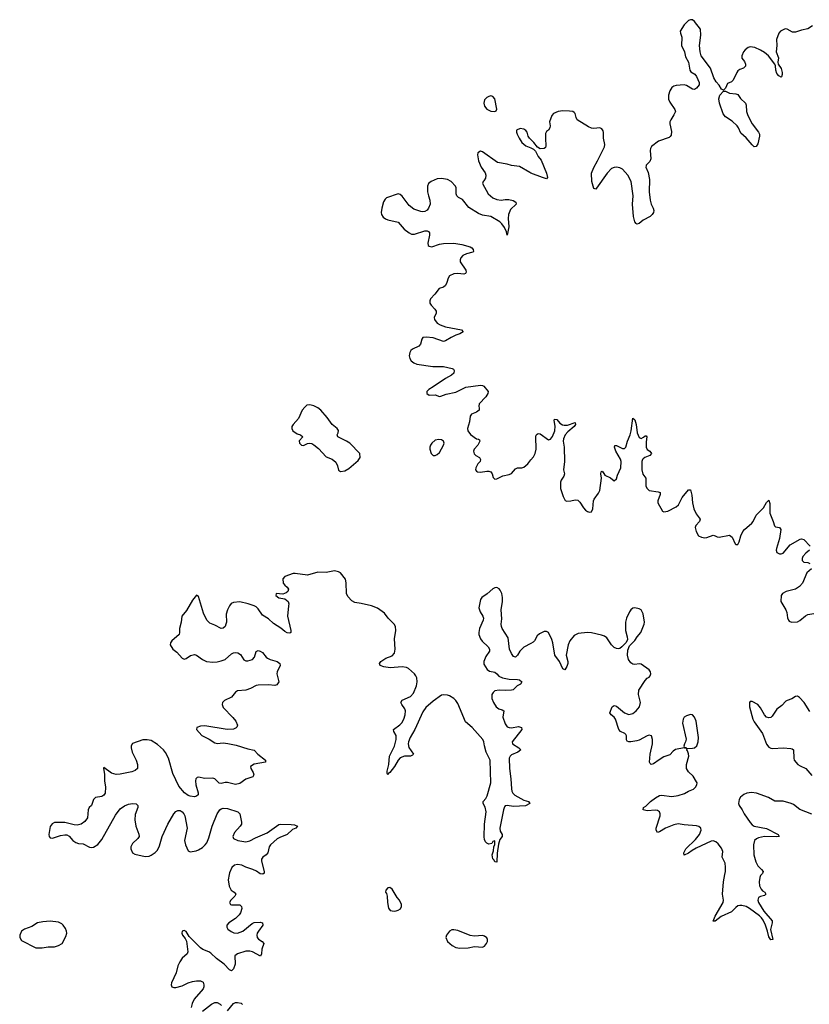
# Model space of a CAD drawing. Header units: inches. Extents: x 1384771 to 1534001, y 461348 to 645899.
# Tile 3 of 105: x 1385032 to 1392705, y 488740 to 498301. Entities that reach past the tile are written whole.
import ezdxf

# ---------------------------------------------------------------- set-up
doc = ezdxf.new("R2010")
doc.units = ezdxf.units.IN
doc.header["$MEASUREMENT"] = 0
for name, color, linetype in [('B3488', 7, 'Continuous'), ('B3489', 7, 'Continuous'), ('B3498', 7, 'Continuous'), ('B3499', 7, 'Continuous')]:
    doc.layers.add(name, color=color, linetype=linetype)

msp = doc.modelspace()

# ---------------------------------------------------------------- linework, layer by layer
at = {"layer": 'B3488', "color": 6, "elevation": 600}
for points in [[(1387067.1, 490000), (1387057.9, 489950), (1387068, 489888), (1387087.3, 489850), (1387116.1, 489830), (1387131.2, 489810), (1387123.8, 489790), (1387084.3, 489750), (1387071.3, 489730), (1387081.1, 489710), (1387090, 489706.3), (1387170, 489706), (1387186.7, 489690), (1387190.1, 489670), (1387177.8, 489630), (1387165.4, 489610), (1387128, 489572), (1387063, 489530), (1387046, 489510), (1387045, 489490), (1387055.7, 489470), (1387085.6, 489445.6), (1387113.5, 489433.5), (1387150, 489429.4), (1387201.6, 489450), (1387290, 489526.4), (1387310, 489533), (1387370, 489537.8), (1387390.9, 489530.9), (1387394, 489510), (1387351.7, 489450), (1387341.3, 489430), (1387337.6, 489410), (1387341, 489390), (1387353.2, 489373.3), (1387389.1, 489349.1), (1387405.2, 489330), (1387384.5, 489275.5), (1387380.5, 489230), (1387370.8, 489209.2), (1387295.5, 489250), (1387270, 489257.1), (1387230, 489257.6), (1387147.6, 489230), (1387122.3, 489210), (1387125.1, 489130), (1387110, 489085.7), (1387090, 489065.7), (1387070, 489074.3), (1387019.6, 489130), (1386945.6, 489185.6), (1386890, 489237.9), (1386870, 489249.9), (1386811.2, 489271.2), (1386787.6, 489287.6), (1386678, 489398), (1386650, 489446), (1386630, 489458), (1386610.7, 489449.3), (1386608, 489430), (1386615.5, 489410), (1386639.6, 489379.6), (1386652, 489352), (1386666.3, 489250), (1386658, 489230), (1386610.9, 489189.1), (1386588, 489152), (1386570, 489114), (1386553, 489047), (1386508.1, 488950), (1386503.1, 488930), (1386510, 488908.5), (1386530, 488902.8), (1386550, 488903.2), (1386610, 488919.5), (1386670.3, 488949.7), (1386710, 488962.7), (1386750, 488968.7), (1386788.4, 488968.4), (1386814.7, 488954.7), (1386822.8, 488930), (1386822.1, 488910), (1386813.9, 488890), (1386727.8, 488790), (1386706.8, 488746.8), (1386697.1, 488710)], [(1386810, 488674.1), (1386897.1, 488742.9), (1386930, 488757.8), (1386950, 488757.2), (1386980.7, 488740.7), (1386991.9, 488730)], [(1387050, 488675.5), (1387110, 488747.4), (1387130, 488756.9), (1387150, 488759.1), (1387183.5, 488750), (1387196.7, 488736.7)]]:
    msp.add_lwpolyline(points, dxfattribs=at)
at = {"layer": 'B3488', "color": 6}
for points, elevation in [([(1388630, 489873.2), (1388610, 489872.7), (1388591, 489850), (1388588.2, 489830), (1388596.7, 489816.7), (1388603.8, 489790), (1388605.3, 489730), (1388614.4, 489674.4), (1388630.5, 489650.5), (1388670, 489644.4), (1388690, 489646.7), (1388710, 489652.7), (1388732.2, 489667.8), (1388742.9, 489690), (1388741.6, 489710), (1388723.7, 489750), (1388698.7, 489778.7), (1388650, 489859)], 700), ([(1385330, 489547.7), (1385257.7, 489542.3), (1385205.7, 489530), (1385150, 489496.7), (1385079.6, 489470), (1385050, 489449.8), (1385032.2, 489410), (1385032.5, 489390), (1385050, 489358.6), (1385190, 489288.2), (1385250, 489289.5), (1385310, 489298), (1385370, 489298.5), (1385409.6, 489310), (1385446, 489330), (1385481.6, 489398.4), (1385489.3, 489430), (1385486.6, 489450), (1385475.9, 489475.9), (1385455.7, 489510), (1385442.6, 489522.5), (1385410, 489536.2)], 600), ([(1389250, 489463.4), (1389230, 489461.8), (1389209.5, 489450.5), (1389178.4, 489410), (1389174.4, 489390), (1389190.4, 489350), (1389234.4, 489310), (1389270, 489292.8), (1389310, 489283.9), (1389390, 489288.9), (1389450, 489302.4), (1389530, 489295.5), (1389550, 489305.5), (1389569.6, 489330), (1389576.9, 489350), (1389576.4, 489370), (1389570, 489386), (1389550, 489402.6), (1389530, 489409.7), (1389450, 489402.2), (1389410, 489407.9), (1389290, 489455.8)], 700)]:
    msp.add_lwpolyline(points, close=True, dxfattribs=dict(at, elevation=elevation))
at = {"layer": 'B3489', "color": 6, "elevation": 600}
for points in [[(1389610, 497560.3), (1389590, 497556.8), (1389570, 497546.6), (1389550, 497524.2), (1389543.3, 497490), (1389550, 497461.1), (1389570, 497434), (1389590, 497421.6), (1389610, 497413.4), (1389650, 497409.4), (1389662.5, 497417.5), (1389668.5, 497431.5), (1389650, 497534), (1389630, 497556.1)], [(1387850, 494561.8), (1387823.5, 494556.5), (1387801.5, 494538.5), (1387778, 494510), (1387741.7, 494430), (1387688.6, 494371.4), (1387678, 494350), (1387675.8, 494330), (1387685.5, 494310), (1387730, 494281.1), (1387760.7, 494270), (1387783, 494250), (1387749.2, 494210.8), (1387751.7, 494190), (1387770, 494170.3), (1387790, 494165.5), (1387830, 494184.7), (1387850, 494188.4), (1387870, 494184.3), (1387890, 494173.8), (1387936.9, 494136.9), (1388010, 494056.5), (1388070, 494033.1), (1388105.6, 494005.6), (1388121.3, 493970), (1388130, 493925.5), (1388150, 493913.7), (1388190, 493922), (1388230, 493943.2), (1388320.7, 494019.3), (1388340.5, 494050), (1388338.9, 494090), (1388241.1, 494190), (1388208.3, 494210), (1388122.4, 494250), (1388116.8, 494270), (1388128.1, 494290), (1388130.5, 494310.5), (1388116.1, 494330), (1388067, 494370), (1388019.1, 494439.1), (1387956.9, 494510), (1387930, 494531.6), (1387890, 494552.8)], [(1389105, 494225), (1389070, 494217.2), (1389036.6, 494190), (1389022.7, 494170), (1389016.6, 494150), (1389017.9, 494130), (1389030, 494088.4), (1389048.8, 494068.8), (1389070, 494068.3), (1389090, 494078.5), (1389110, 494099.1), (1389151.9, 494170), (1389156, 494190), (1389150, 494207.3), (1389130, 494220.2)]]:
    msp.add_lwpolyline(points, close=True, dxfattribs=at)
for points in [[(1390000, 497136.4), (1389985.8, 497150), (1389974.5, 497170), (1389964.5, 497210), (1389950, 497225.3), (1389930, 497236.8), (1389896.4, 497243.6), (1389861, 497230), (1389859.3, 497210), (1389865.7, 497190), (1389884.4, 497150), (1389911.4, 497110), (1389950, 497076.8), (1390000, 497055.9)], [(1390000, 496812.5), (1389990, 496816.5), (1389890, 496876.3), (1389810, 496886.7), (1389770, 496898.4), (1389675.7, 496915.7), (1389530, 497018.7), (1389510, 497024.5), (1389484.9, 497010), (1389480.3, 496990), (1389488.8, 496930), (1389517.8, 496870), (1389555.5, 496815.5), (1389561.7, 496790), (1389557.8, 496762.2), (1389543.6, 496736.4), (1389535.1, 496730), (1389529.5, 496709.6), (1389583.5, 496610), (1389630, 496572.1), (1389670, 496555.3), (1389709.8, 496550.2), (1389750, 496555.9), (1389785.7, 496554.3), (1389825.9, 496545.9), (1389853.1, 496530), (1389856.2, 496510), (1389802.9, 496457.1), (1389781.9, 496410), (1389778.6, 496370), (1389785.5, 496290), (1389770, 496209.4), (1389761.8, 496241.8), (1389741.8, 496281.8), (1389717.5, 496317.5), (1389696.8, 496336.8), (1389611.3, 496391.3), (1389530, 496402.2), (1389490, 496420.8), (1389397.5, 496477.5), (1389334.5, 496554.5), (1389295.9, 496575.9), (1389280.4, 496590), (1389274.5, 496610), (1389274.3, 496670), (1389266.2, 496686.2), (1389224.1, 496730), (1389189.8, 496750), (1389130, 496758.9), (1389090, 496755.5), (1389030, 496731.5), (1389005.3, 496710), (1388995.3, 496684.7), (1388994.4, 496630), (1389003.1, 496590), (1389018.8, 496550), (1389020.1, 496510), (1389003.6, 496470), (1388990, 496453), (1388970, 496439.9), (1388950, 496436.2), (1388930, 496439.1), (1388862.6, 496462.6), (1388818.1, 496498.1), (1388750, 496588.6), (1388730, 496604.4), (1388710.4, 496609.6), (1388597.1, 496570), (1388583, 496557), (1388568.5, 496531.5), (1388550.9, 496470), (1388544.8, 496430), (1388548.9, 496408.9), (1388564.2, 496384.2), (1388586.7, 496366.7), (1388610, 496356.6), (1388710, 496333.6), (1388767.7, 496267.7), (1388818, 496230), (1388839.5, 496219.5), (1388870, 496217.6), (1388970, 496250.1), (1388990, 496252.1), (1389004.5, 496244.5), (1389013.6, 496230), (1389013.9, 496210), (1388996.8, 496130), (1389000.9, 496110), (1389010, 496100.6), (1389037.2, 496097.2), (1389110, 496122.3), (1389150, 496129.1), (1389250, 496131.1), (1389330, 496119.2), (1389410, 496095.5), (1389426.7, 496086.7), (1389439.4, 496070), (1389442, 496050), (1389435.4, 496044.6), (1389373.9, 496026.1), (1389339, 496010), (1389318.1, 495990), (1389310.7, 495970), (1389313.8, 495950), (1389365.9, 495870), (1389370.9, 495850), (1389363.9, 495836.1), (1389349.3, 495830.7), (1389290, 495837), (1389250, 495833.7), (1389210, 495814.9), (1389194.6, 495790), (1389184.1, 495750), (1389170, 495721), (1389150, 495702.4), (1389108.4, 495691.6), (1389065.2, 495634.8), (1389024.1, 495590), (1389017.1, 495570), (1389018.9, 495550), (1389029.3, 495530), (1389067.5, 495490), (1389078.3, 495470), (1389077.5, 495450), (1389060.4, 495410), (1389064.4, 495390), (1389090, 495355.5), (1389117.7, 495337.7), (1389170, 495320.1), (1389326, 495290), (1389341.6, 495270), (1389310.5, 495250), (1389270, 495237.5), (1389225, 495215), (1389170, 495182.4), (1389150, 495177.9), (1389051.4, 495211.4), (1388982.3, 495217.7), (1388950, 495214.5), (1388939.5, 495200.5), (1388927.6, 495150), (1388910, 495129.8), (1388850, 495102.7), (1388832, 495090), (1388822.8, 495070), (1388818, 495038), (1388823.6, 495010), (1388836, 494990), (1388861.1, 494970), (1388890, 494956.6), (1389047.2, 494932.9), (1389150, 494933), (1389235.5, 494915.5), (1389248.2, 494908.2), (1389255.3, 494895.3), (1389250.2, 494870), (1389228.9, 494850), (1389170, 494817.8), (1389050, 494735), (1389006.4, 494710), (1388988.7, 494690), (1388988.2, 494670), (1389010, 494655.5), (1389070, 494657.6), (1389110, 494642.4), (1389125.1, 494645.1), (1389176.5, 494663.5), (1389270, 494685.7), (1389367.2, 494732.8), (1389510, 494753.6), (1389530, 494750.7), (1389541.7, 494741.7), (1389582.9, 494690), (1389580.9, 494670), (1389562.3, 494637.7), (1389497.7, 494570), (1389493.7, 494550), (1389497.8, 494530), (1389495.4, 494510), (1389471.2, 494490), (1389424, 494470), (1389410, 494451.3), (1389402.9, 494397.1), (1389383.6, 494330), (1389387.9, 494307.9), (1389413.2, 494273.2), (1389470, 494232.4), (1389490, 494228.5), (1389500.5, 494220.5), (1389503.6, 494210), (1389482.4, 494170), (1389447.2, 494130), (1389442.6, 494110), (1389446.7, 494086.7), (1389463.1, 494070), (1389499.3, 494050), (1389509.3, 494030), (1389508.2, 494010), (1389484.6, 493990), (1389465.4, 493950), (1389462.8, 493930), (1389470, 493917.1), (1389480.7, 493910), (1389510, 493907), (1389570, 493918.8), (1389590, 493918.5), (1389610, 493911.8), (1389622.6, 493890), (1389634.4, 493854.4), (1389650, 493840.7), (1389670, 493843.8), (1389727.9, 493872.1), (1389790, 493886.2), (1389810, 493895), (1389850, 493939.7), (1389869.7, 493950), (1389910, 493950.1), (1389930, 493954.8), (1389971.2, 493990), (1390000, 494026.8)], [(1390000, 492244.7), (1389932, 492208), (1389893.3, 492170), (1389870, 492128.9), (1389850, 492110.6), (1389830, 492118.4), (1389810, 492146.5), (1389791.3, 492190), (1389778.8, 492298.8), (1389720.9, 492390), (1389712.6, 492410), (1389709.9, 492430.1), (1389717.5, 492482.5), (1389710.5, 492570), (1389723.8, 492650), (1389724.4, 492690), (1389715.6, 492730), (1389700.3, 492760.3), (1389690, 492776), (1389670, 492787), (1389650, 492784.8), (1389630, 492774.8), (1389575.5, 492724.5), (1389521.9, 492690), (1389508.4, 492670), (1389493.4, 492590), (1389507.8, 492550), (1389533.2, 492510), (1389539.8, 492490), (1389536.4, 492470), (1389501, 492390), (1389493.1, 492350), (1389494.8, 492330), (1389510.7, 492290), (1389526.3, 492266.3), (1389585.1, 492210), (1389596.6, 492190), (1389596, 492170), (1389563, 492117), (1389541.8, 492070), (1389543.4, 492043.4), (1389575.2, 491990), (1389596.4, 491976.4), (1389650, 491964), (1389670.1, 491950.1), (1389688, 491928), (1389722.2, 491910), (1389790, 491896.9), (1389870, 491895.2), (1389889.6, 491889.6), (1389911.8, 491870), (1389899.2, 491850), (1389866, 491834), (1389825.9, 491794.1), (1389810, 491789.3), (1389750, 491786.9), (1389690, 491791.5), (1389650, 491782.6), (1389631.3, 491768.7), (1389621.5, 491750), (1389618.7, 491730), (1389621.2, 491710), (1389636, 491670), (1389661.2, 491630), (1389688.3, 491610), (1389720.8, 491600.8), (1389737.9, 491590), (1389725.3, 491530), (1389750, 491465.3), (1389770, 491435.9), (1389790, 491426.9), (1389810, 491426.3), (1389878.1, 491438.1), (1389908.2, 491428.2), (1389910.1, 491410), (1389816.6, 491290), (1389819.7, 491270), (1389883.2, 491230), (1389900.2, 491210), (1389873.8, 491190), (1389810, 491161.7), (1389796.6, 491150), (1389788.4, 491130), (1389791.9, 491030), (1389805.1, 490930), (1389811.1, 490831.1), (1389813.8, 490810), (1389822.6, 490790), (1389843.2, 490770), (1389930, 490722.6), (1389975.5, 490710), (1389990.3, 490690), (1389946.8, 490666.8), (1389830, 490659.6), (1389770, 490672), (1389750, 490668.2), (1389742.5, 490657.5), (1389732.1, 490627.9), (1389699.2, 490450), (1389702.4, 490422.4), (1389720.6, 490390), (1389721.1, 490370), (1389698.6, 490341.4), (1389686.3, 490293.7), (1389671.4, 490208.6), (1389670, 490119), (1389650, 490122.6), (1389641.1, 490141.1), (1389630, 490151.6), (1389624.1, 490190), (1389637, 490230), (1389640.5, 490270), (1389650, 490292), (1389650, 490328), (1389630, 490321.2), (1389619.6, 490300.4), (1389590, 490295.5), (1389570, 490305.8), (1389559.2, 490319.2), (1389550, 490340.7), (1389547, 490367), (1389548, 490490), (1389564.7, 490610), (1389555.3, 490655.3), (1389535.6, 490690), (1389534.9, 490710), (1389561.4, 490738.6), (1389575.8, 490764.2), (1389610.5, 490890), (1389603.1, 491110), (1389566.1, 491190), (1389549, 491250), (1389542.8, 491290), (1389534.1, 491310), (1389430, 491427.8), (1389362.7, 491482.7), (1389290, 491660.2), (1389270.6, 491690), (1389249.9, 491710), (1389210, 491735.4), (1389190, 491742.3), (1389154.1, 491745.9), (1389130, 491741.9), (1389050, 491684.5), (1388978.5, 491621.5), (1388950, 491579.3), (1388871.8, 491408.2), (1388826.2, 491330), (1388809.1, 491290), (1388806, 491270), (1388814.5, 491234.5), (1388859.4, 491170), (1388850, 491159.8), (1388830, 491150.5), (1388770, 491148.4), (1388730, 491134.6), (1388708.9, 491111.1), (1388672.6, 491050), (1388630, 490990.6), (1388617.2, 490982.8), (1388609.2, 490969.2), (1388603.7, 490983.7), (1388603.8, 491003.8), (1388617.6, 491070), (1388626.7, 491150), (1388673.9, 491246.1), (1388689, 491310), (1388689.4, 491350), (1388666.9, 491390), (1388663.4, 491410), (1388725.3, 491454.7), (1388745.4, 491474.6), (1388765.7, 491510), (1388778.4, 491550), (1388779.8, 491590), (1388773.6, 491610), (1388745.6, 491650), (1388736.9, 491670), (1388747.6, 491692.4), (1388829.9, 491730), (1388859, 491761), (1388888.7, 491831.3), (1388894.5, 491870), (1388890.3, 491910), (1388882.6, 491930), (1388867.7, 491950), (1388810, 492000.9), (1388790, 492011.1), (1388750, 492015.8), (1388631, 492009), (1388570, 492016.8), (1388536.5, 492030), (1388529.3, 492050), (1388541.6, 492070), (1388590, 492102.4), (1388650, 492125.4), (1388673.4, 492150), (1388682.1, 492190), (1388673.7, 492290), (1388685.9, 492370), (1388682.8, 492410), (1388671.1, 492431.1), (1388613.6, 492490), (1388577.5, 492537.5), (1388510, 492587.2), (1388450, 492610.9), (1388350, 492632.9), (1388290, 492641), (1388259.2, 492659.2), (1388220.9, 492700.9), (1388207.7, 492730), (1388206, 492834.1), (1388198.6, 492870), (1388150, 492929.4), (1388130, 492940.3), (1388090, 492948.3), (1388010, 492932.4), (1387930, 492936), (1387830, 492907.1), (1387710, 492924.6), (1387690, 492922.5), (1387610, 492895.3), (1387590, 492872.9), (1387590.9, 492830), (1387608.7, 492808.7), (1387632.8, 492790), (1387642.7, 492770), (1387636.6, 492750), (1387622.8, 492737.2), (1387590, 492722.9), (1387526, 492730), (1387519.6, 492710), (1387550, 492686.3), (1387610, 492677.4), (1387639.8, 492650), (1387645.9, 492630), (1387645.1, 492610), (1387633.2, 492510), (1387667.2, 492370), (1387668.3, 492350), (1387657.1, 492342.9), (1387630, 492346.7), (1387610, 492359.4), (1387571.2, 492391.2), (1387497.9, 492437.9), (1387450, 492483.8), (1387390, 492519.9), (1387350, 492582), (1387330, 492599.3), (1387310, 492610.8), (1387252.9, 492630), (1387170.6, 492649.4), (1387110, 492643.4), (1387088.6, 492631.4), (1387070, 492610.9), (1387050, 492569.7), (1387039.3, 492530), (1387040.3, 492450), (1387036.8, 492430), (1387028.1, 492410), (1387010, 492391.3), (1386990, 492389.9), (1386930, 492423), (1386881, 492441), (1386850.8, 492470), (1386818.5, 492538.5), (1386770, 492699.3), (1386750, 492712.3), (1386710, 492665.1), (1386654.7, 492565.3), (1386608.3, 492510), (1386602.6, 492450), (1386585.2, 492390), (1386586.7, 492350), (1386582.3, 492330), (1386510.3, 492270), (1386497.1, 492250), (1386494.9, 492230), (1386521.3, 492190), (1386559.1, 492159.1), (1386610, 492102.6), (1386630, 492092.6), (1386650, 492098.9), (1386693.1, 492126.9), (1386730, 492135.8), (1386750.9, 492130.9), (1386807.4, 492087.4), (1386848.7, 492070), (1386910, 492063.4), (1386950, 492065.7), (1386990, 492074.7), (1387027.4, 492090), (1387090, 492142), (1387110, 492153.1), (1387130, 492156), (1387151.7, 492151.7), (1387177.2, 492137.2), (1387210, 492083.7), (1387230, 492076.3), (1387250, 492076.3), (1387295.2, 492090), (1387313, 492110), (1387330, 492166.7), (1387350, 492175.8), (1387370, 492170.1), (1387390, 492155.4), (1387426.5, 492110), (1387440, 492100), (1387467.6, 492087.6), (1387533.4, 492070), (1387559.7, 492050), (1387563.8, 492030), (1387534.4, 491970), (1387531.7, 491950), (1387550.8, 491870), (1387530, 491842.6), (1387510, 491835), (1387450, 491841.5), (1387350, 491839.9), (1387330, 491835.3), (1387273.7, 491806.3), (1387230, 491790.6), (1387150, 491784), (1387130, 491772.2), (1387090, 491722.4), (1387023.2, 491690), (1387004, 491670), (1386999, 491650), (1387010, 491621.3), (1387104.8, 491524.8), (1387132.7, 491490), (1387149.4, 491450), (1387143.5, 491430), (1387136.2, 491423.8), (1387108.3, 491411.7), (1387049.9, 491409.9), (1386830, 491445), (1386790, 491441.7), (1386753, 491427), (1386750.4, 491410), (1386802.3, 491350), (1386873.4, 491313.4), (1386930, 491277.6), (1386950, 491273.4), (1387010, 491278.3), (1387054, 491274), (1387135.2, 491255.2), (1387250, 491220.3), (1387310, 491209.2), (1387346.8, 491170), (1387420.8, 491110), (1387421.3, 491090), (1387310, 491071), (1387276.5, 491050), (1387279.8, 491030), (1387302.5, 490990), (1387306, 490970), (1387296.5, 490950), (1387230, 490927.2), (1387170, 490884.4), (1387130, 490874.8), (1387050, 490893.5), (1387030, 490894.5), (1386990, 490885.5), (1386970, 490887), (1386930, 490929.1), (1386910, 490936.7), (1386830, 490933.8), (1386770, 490945.9), (1386757.6, 490942.4), (1386743.2, 490930), (1386739.3, 490910), (1386744.6, 490870), (1386766.9, 490793.1), (1386765.1, 490774.9), (1386750, 490760.2), (1386730, 490755), (1386690, 490760.4), (1386669, 490769), (1386633.8, 490793.8), (1386577.3, 490857.3), (1386520, 490980), (1386477, 491130), (1386450, 491184.3), (1386430, 491209.9), (1386370, 491264.3), (1386310, 491300.8), (1386270, 491309.9), (1386230, 491308), (1386130, 491272.9), (1386115, 491250), (1386115.6, 491230), (1386126.3, 491190), (1386164.8, 491110), (1386177.1, 491070), (1386175.5, 491030), (1386154.6, 491010), (1386121.8, 490998.2), (1386010, 490974.2), (1385970, 490972.5), (1385924.5, 490984.5), (1385850, 491041.2), (1385846, 491030), (1385855.6, 490975.6), (1385855.5, 490910), (1385865.5, 490850), (1385862.6, 490790), (1385849.6, 490770.4), (1385830, 490758.3), (1385770, 490747), (1385750.1, 490729.9), (1385730, 490671.1), (1385708.4, 490650), (1385696.8, 490630), (1385689.7, 490550), (1385665.8, 490514.2), (1385630, 490489), (1385590, 490479.3), (1385562.2, 490482.2), (1385470, 490505.9), (1385370, 490505.7), (1385346.4, 490493.6), (1385330, 490466.9), (1385315.7, 490390), (1385319.8, 490370), (1385330, 490357.5), (1385350, 490353), (1385430, 490380.4), (1385470, 490387.1), (1385490, 490385.5), (1385514, 490374), (1385549.7, 490329.7), (1385577.4, 490310), (1385602.3, 490302.3), (1385650, 490297.1), (1385710, 490266.6), (1385730, 490262.7), (1385750, 490265.4), (1385790, 490293.5), (1385830, 490341.1), (1385963.7, 490576.3), (1386010, 490638.3), (1386050, 490667.4), (1386090, 490683.1), (1386130, 490689.5), (1386165.5, 490685.5), (1386179.7, 490670), (1386179.5, 490650), (1386155.8, 490584.2), (1386151.8, 490530), (1386159.3, 490470), (1386191.4, 490391.4), (1386193, 490370), (1386180.8, 490350), (1386130, 490302.3), (1386113.8, 490270), (1386112.1, 490250), (1386129.4, 490210), (1386150, 490196.6), (1386250, 490176.6), (1386290, 490180.1), (1386310, 490187.4), (1386350, 490213.2), (1386370, 490236.1), (1386390, 490277.8), (1386417.1, 490370), (1386470.7, 490490), (1386530, 490590.2), (1386550, 490612.5), (1386570, 490622), (1386590, 490620.9), (1386610, 490609.4), (1386628.4, 490588.4), (1386636.6, 490570), (1386658.5, 490450), (1386634.1, 490330), (1386643.7, 490290), (1386669.4, 490230), (1386690, 490219.3), (1386746, 490230), (1386770, 490240.2), (1386810, 490263.7), (1386836, 490290), (1386850, 490309.4), (1386870, 490355.9), (1386903.6, 490470), (1386951.3, 490590), (1386977.7, 490630), (1386990, 490639.8), (1387010, 490645.9), (1387050, 490640.5), (1387150.5, 490610.5), (1387172.9, 490590), (1387188.7, 490510), (1387186, 490490), (1387174.1, 490470), (1387120.4, 490410), (1387102.5, 490370), (1387108.8, 490348.8), (1387150.9, 490330.9), (1387230, 490318.1), (1387270, 490326.4), (1387323.7, 490356.3), (1387435.6, 490404.4), (1387550, 490484.7), (1387570.8, 490489.2), (1387670, 490486.7), (1387701.5, 490481.5), (1387732.2, 490470), (1387715.5, 490450), (1387682.8, 490437.2), (1387632.4, 490387.6), (1387558.6, 490361.4), (1387533.6, 490346.4), (1387470, 490288.9), (1387457, 490270), (1387444.8, 490210), (1387428.3, 490191.7), (1387396.3, 490170), (1387381.5, 490150), (1387380.4, 490130), (1387407.8, 490030), (1387407.1, 490012.9), (1387396.4, 490003.6), (1387370, 490007.7), (1387333.2, 490033.3), (1387297.6, 490050), (1387230, 490071.7), (1387190, 490091.2), (1387150, 490099), (1387118.7, 490090), (1387094.2, 490070), (1387070, 490015.8), (1387067.1, 490000)]]:
    msp.add_lwpolyline(points, dxfattribs=at)
at = {"layer": 'B3498', "color": 6, "elevation": 600}
msp.add_lwpolyline([(1392239.6, 490000), (1392230.9, 489990), (1392222.7, 489970), (1392217.3, 489930), (1392219.6, 489890), (1392236.8, 489856.8), (1392250, 489843), (1392273.2, 489830), (1392282.3, 489810), (1392270, 489795.8), (1392230, 489787.7), (1392210, 489778), (1392205.3, 489750), (1392211.1, 489730), (1392263.3, 489643.3), (1392342.9, 489550), (1392342.8, 489530), (1392327.1, 489467.1), (1392350.6, 489370), (1392330, 489365.7), (1392310, 489394), (1392299.8, 489450), (1392279.9, 489510), (1392257.4, 489557.4), (1392240.6, 489580.6), (1392220.4, 489600.4), (1392124.7, 489670), (1392090, 489689), (1392050, 489699), (1392030, 489700.4), (1392010, 489695.6), (1391990, 489680.6), (1391950, 489637.8), (1391848.3, 489591.7), (1391790, 489547.5), (1391770, 489548.4), (1391790, 489595), (1391868.2, 489730), (1391869.9, 489750), (1391861.5, 489810), (1391871.5, 489930), (1391884.6, 490000)], dxfattribs=at)
at = {"layer": 'B3499', "color": 6, "elevation": 600}
for points in [[(1392737, 498243), (1392690, 498213.9), (1392630, 498200.6), (1392570, 498179), (1392541.6, 498181.6), (1392490, 498208), (1392470, 498212.4), (1392425.7, 498190), (1392409, 498170), (1392387.2, 498110), (1392389.6, 498049.6), (1392383.7, 497990), (1392403.9, 497930), (1392398.1, 497890), (1392400.6, 497870), (1392430, 497826.3), (1392441.7, 497790), (1392441.8, 497770), (1392434.5, 497745.5), (1392430, 497742), (1392410, 497754.8), (1392390, 497779.3), (1392378.2, 497810), (1392374.8, 497854.8), (1392369.4, 497870), (1392307.9, 497950), (1392270, 497982.1), (1392230, 498006.2), (1392175.6, 498030), (1392130, 498038.3), (1392110, 498031.7), (1392082.2, 498010), (1392064.7, 497990), (1392050.4, 497950.4), (1392049, 497929), (1392074.8, 497894.8), (1392085.8, 497870), (1392083.6, 497850), (1392064.9, 497830), (1392030, 497816.8), (1392010, 497803.7), (1391999.8, 497790), (1391965.6, 497714.4), (1391950, 497698.7), (1391910, 497680.5), (1391890, 497635.3), (1391870, 497618), (1391850, 497627.7), (1391830, 497664.7), (1391798.6, 497698.6), (1391778, 497738), (1391744.6, 497830), (1391653.5, 497950), (1391643.1, 497990), (1391637.5, 498050), (1391649.9, 498150), (1391646.6, 498210), (1391590, 498285.3), (1391570, 498299.4), (1391550, 498301.3), (1391530, 498292.8), (1391490, 498252.7), (1391451.2, 498190), (1391453.3, 498170), (1391466.8, 498130), (1391463, 498050), (1391490.6, 497990), (1391501.9, 497941.9), (1391529.5, 497890), (1391542.9, 497810), (1391555.1, 497795.1), (1391592.2, 497772.2), (1391609.6, 497750), (1391634.3, 497690), (1391633.3, 497670), (1391610, 497635.5), (1391590, 497624.8), (1391570, 497627.4), (1391510, 497662.5), (1391490, 497668.4), (1391410, 497662.2), (1391390, 497656.8), (1391370, 497641.7), (1391348.7, 497610), (1391335.4, 497570), (1391335.9, 497530), (1391350, 497499), (1391399, 497430), (1391403, 497410), (1391390, 497376.8), (1391357.9, 497330), (1391349.5, 497310), (1391349.5, 497290), (1391365, 497215), (1391361.3, 497178.7), (1391354.3, 497165.7), (1391341.6, 497158.4), (1391238.1, 497121.9), (1391170.8, 497069.2), (1391160.2, 497050), (1391157, 497030), (1391165.5, 496950), (1391155.6, 496924.4), (1391119.5, 496890), (1391118.3, 496881.7), (1391117.8, 496870), (1391138.1, 496818.1), (1391151, 496750), (1391148.9, 496631.1), (1391157, 496550), (1391168.3, 496510), (1391187.3, 496470), (1391192.5, 496450), (1391189.4, 496430.6), (1391178.6, 496410), (1391159.6, 496390), (1391090, 496353), (1391050, 496323.4), (1391030, 496314.3), (1391022.1, 496322.1), (1391010, 496338.2), (1390995.1, 496390), (1390988.2, 496510), (1390993.9, 496590), (1390973.6, 496730), (1390941.9, 496790), (1390890.1, 496850.1), (1390864.1, 496864.1), (1390830, 496869.7), (1390810, 496867.2), (1390784.3, 496855.7), (1390742.1, 496810), (1390636.2, 496663.8), (1390630, 496657.2), (1390610, 496663.5), (1390590.8, 496730.8), (1390589.3, 496810), (1390610, 496867.1), (1390648.2, 496931.8), (1390714.8, 497065.2), (1390717.2, 497090), (1390703.9, 497150), (1390705.3, 497205.3), (1390701.5, 497221.5), (1390690, 497241.1), (1390670, 497250.9), (1390610, 497245.3), (1390590, 497247.3), (1390560.3, 497260.3), (1390450, 497329.9), (1390438.7, 497350), (1390429.3, 497389.3), (1390420.4, 497400.4), (1390408.6, 497408.6), (1390374.1, 497414.1), (1390310, 497415.7), (1390263.2, 497410), (1390219, 497390), (1390204, 497370), (1390180.2, 497310), (1390185.7, 497270), (1390183.2, 497250), (1390170.2, 497230), (1390150, 497214), (1390143, 497197.1), (1390140.1, 497150), (1390146, 497074), (1390140.6, 497059.4), (1390130, 497049.7), (1390090, 497048), (1390062.8, 497062.8), (1390027.7, 497110), (1390000, 497136.4)], [(1390000, 497055.9), (1390025.3, 497045.3), (1390045.4, 497025.4), (1390070, 496972.9), (1390097.7, 496937.7), (1390151.6, 496810), (1390160.5, 496770), (1390150, 496757.5), (1390112.3, 496767.7), (1390000, 496812.5)], [(1390000, 494026.8), (1390023.3, 494056.7), (1390041.2, 494090), (1390049.2, 494130.8), (1390048.5, 494251.5), (1390052.1, 494267.9), (1390062, 494278), (1390070, 494282.8), (1390090, 494280.6), (1390170, 494222.7), (1390190, 494227.9), (1390210, 494252.3), (1390232.2, 494310), (1390235.2, 494355.2), (1390224.7, 494410), (1390230, 494422.6), (1390250, 494419.7), (1390282.3, 494382.3), (1390307, 494367), (1390323.6, 494363.6), (1390355, 494365), (1390430.1, 494390.1), (1390433.5, 494370), (1390419.1, 494350), (1390359.6, 494300.4), (1390331.5, 494270), (1390315.2, 494230), (1390313.6, 494210), (1390322.6, 494150), (1390326.8, 494010), (1390317.2, 493930), (1390326.5, 493890), (1390321.1, 493870), (1390292.6, 493830), (1390286.4, 493810), (1390288.2, 493750), (1390313.4, 493670), (1390333.8, 493633.8), (1390350, 493625), (1390388, 493628), (1390430, 493638.4), (1390454.1, 493634.1), (1390475.6, 493615.6), (1390510, 493560.7), (1390530, 493539.1), (1390550, 493526), (1390570, 493520.5), (1390590, 493522), (1390601.1, 493550), (1390608.5, 493630), (1390613.9, 493646.1), (1390657.3, 493702.7), (1390669.8, 493730.2), (1390684.3, 493850), (1390677.8, 493890), (1390682.2, 493910), (1390690, 493916.5), (1390698.9, 493910), (1390718.5, 493878.5), (1390772, 493852), (1390810, 493822.8), (1390830, 493843.7), (1390840.2, 493879.8), (1390873.9, 493950), (1390876.4, 494010), (1390870, 494034.7), (1390823.8, 494110), (1390810.5, 494150), (1390814.8, 494165.2), (1390830, 494167.8), (1390890, 494136.9), (1390910, 494137.6), (1390922.1, 494150), (1390938.2, 494210), (1390964.3, 494270), (1390974.7, 494310), (1390990, 494430.3), (1391010, 494415.3), (1391021.1, 494370), (1391031.7, 494290), (1391050, 494243.5), (1391070, 494235.8), (1391093.1, 494246.9), (1391110, 494261.7), (1391119.6, 494259.6), (1391126.4, 494250), (1391118.9, 494201.1), (1391118.5, 494150), (1391128.3, 494128.3), (1391153.8, 494110), (1391171, 494090), (1391156.2, 494070), (1391107.8, 494050), (1391090, 494037.7), (1391083, 494030), (1391076.8, 494010), (1391076.2, 493930), (1391088.7, 493888.7), (1391116.5, 493850), (1391117.9, 493770), (1391128, 493748), (1391150.1, 493730.1), (1391237, 493717), (1391254.3, 493710), (1391256.5, 493690), (1391232.8, 493630), (1391232.3, 493610), (1391278, 493530), (1391290, 493523.8), (1391330, 493527.9), (1391410.7, 493569.3), (1391433.5, 493590), (1391470, 493662.9), (1391530, 493736), (1391550, 493735.3), (1391564.1, 493684.1), (1391570.1, 493610), (1391583.8, 493550), (1391604.5, 493504.5), (1391643.5, 493450), (1391638.8, 493430), (1391602.6, 493390), (1391594.6, 493370), (1391604.4, 493330), (1391627, 493290), (1391656.3, 493276.3), (1391690, 493271.1), (1391710, 493273.7), (1391770, 493294.3), (1391790, 493290.2), (1391810, 493278), (1391830, 493276.2), (1391930, 493295.8), (1391955.1, 493275.1), (1391983.7, 493210), (1391990, 493204.2), (1392010, 493205.3), (1392024.7, 493230), (1392037.8, 493290), (1392057.3, 493330), (1392073.5, 493350), (1392146.7, 493413.3), (1392159.4, 493430), (1392189.1, 493490), (1392258.5, 493561.5), (1392290, 493614), (1392310, 493634.8), (1392321.7, 493601.7), (1392322.8, 493510), (1392354.7, 493430), (1392366.1, 493386.1), (1392375.2, 493375.2), (1392414, 493370), (1392426.7, 493350), (1392415.2, 493264.8), (1392386, 493166), (1392383.6, 493150), (1392390, 493128), (1392413.8, 493113.8), (1392430, 493113.4), (1392450, 493122), (1392518.7, 493201.3), (1392616.8, 493256.8), (1392630, 493259.3), (1392652.7, 493252.7), (1392714, 493190)], [(1392705.7, 493150), (1392670, 493122.4), (1392642.7, 493090), (1392635, 493070), (1392635.3, 493050), (1392650, 493034.3), (1392690, 493029.3), (1392710, 493021.2)], [(1392726.2, 492970), (1392681.2, 492930), (1392638.1, 492830), (1392610, 492798.6), (1392570, 492772), (1392480.5, 492750), (1392443, 492730), (1392432.7, 492710), (1392428, 492650), (1392478, 492570), (1392486.4, 492546.4), (1392491.9, 492491.9), (1392501.6, 492470), (1392510, 492460.5), (1392532.2, 492452.2), (1392590, 492455.6), (1392613.8, 492466.2), (1392666.4, 492513.6), (1392690, 492525.5), (1392750, 492534.7)], [(1391501.7, 491229.4), (1391489.6, 491229.6), (1391404.7, 491215.3), (1391380.5, 491199.5), (1391350, 491163), (1391290, 491142.2), (1391244.3, 491115.7), (1391190, 491074.3), (1391168.3, 491068.3), (1391157.2, 491077.2), (1391152.8, 491092.8), (1391159.9, 491170), (1391179.8, 491270), (1391181.1, 491310), (1391170, 491347.3), (1391150, 491353.8), (1391130, 491347.3), (1391050, 491305.2), (1391030, 491299.9), (1390970, 491290.5), (1390950, 491289.9), (1390935.8, 491295.8), (1390928.1, 491308.1), (1390927.2, 491347.2), (1390921.1, 491361.1), (1390912.4, 491370), (1390870.7, 491390.7), (1390853.6, 491410), (1390822.5, 491510), (1390810, 491528.6), (1390779.8, 491550), (1390765, 491570), (1390790, 491628.9), (1390810, 491642.8), (1390830, 491636.6), (1390910, 491570.1), (1390950, 491553.1), (1390990, 491565.1), (1391021, 491590), (1391054.3, 491630), (1391066, 491670), (1391044.8, 491750), (1391048, 491790), (1391110, 491884.4), (1391130, 491908), (1391150, 491915.5), (1391158.9, 491930), (1391164.7, 491950), (1391162, 491970), (1391150, 491989.5), (1391070, 492042.8), (1391050, 492047.3), (1391010, 492041.1), (1390990, 492044.4), (1390970, 492055.5), (1390947.4, 492087.4), (1390937.3, 492130), (1390940.2, 492179.8), (1390957.8, 492222.2), (1391010, 492273.4), (1391033.5, 492310), (1391068.7, 492351.3), (1391100.2, 492430), (1391103.7, 492450), (1391090.7, 492530.7), (1391072.4, 492570), (1391050, 492582), (1391010, 492591.1), (1390990, 492587.2), (1390970, 492572.1), (1390956.3, 492550), (1390926.9, 492490), (1390917.8, 492450), (1390920.2, 492370), (1390935.6, 492310), (1390937.8, 492282.2), (1390924.9, 492255), (1390884.7, 492210), (1390864.6, 492195.4), (1390848.9, 492191.1), (1390830, 492194), (1390810, 492203.5), (1390782.9, 492230), (1390738, 492298), (1390714.6, 492314.6), (1390684.8, 492324.8), (1390590, 492348.3), (1390550, 492350.7), (1390459.4, 492340.6), (1390419.2, 492320.8), (1390376.9, 492270), (1390361.1, 492230), (1390343, 492130), (1390358.4, 492070), (1390359.4, 492050), (1390350, 492022), (1390330, 491988.2), (1390310, 491998), (1390276.4, 492070), (1390230.9, 492130), (1390211.6, 492250), (1390201.9, 492281.9), (1390170, 492349.7), (1390150, 492361.2), (1390130, 492359.4), (1390081.6, 492338.4), (1390061.6, 492318.4), (1390036, 492270), (1390022.9, 492257.1), (1390000, 492244.7)], [(1392710, 491585), (1392656.4, 491670), (1392610, 491720.3), (1392590, 491731.6), (1392570, 491729.8), (1392534.5, 491705.5), (1392490, 491690.8), (1392477.7, 491682.3), (1392438.4, 491641.6), (1392390, 491606.9), (1392343, 491537), (1392330, 491525.4), (1392310, 491521.5), (1392290, 491529.8), (1392270, 491549.8), (1392230, 491617.6), (1392203.8, 491650), (1392150, 491681.5), (1392130, 491680.5), (1392122.8, 491670), (1392123.2, 491630), (1392156.5, 491510), (1392170, 491484.2), (1392251, 491371), (1392287.6, 491267.6), (1392310, 491238.6), (1392330, 491228.2), (1392350, 491225), (1392450, 491230.2), (1392525.5, 491225.5), (1392539.7, 491219.7), (1392550.3, 491210), (1392553.1, 491130), (1392558.9, 491110), (1392592.6, 491070), (1392614.5, 491054.5), (1392671.6, 491030), (1392730, 490962)], [(1391510, 491228), (1391525.4, 491225.4), (1391570, 491226.9), (1391590, 491231.4), (1391611.5, 491248.5), (1391626, 491290), (1391628.3, 491330), (1391606, 491490), (1391589.8, 491530), (1391570, 491551.5), (1391550, 491555), (1391510, 491542.9), (1391490.2, 491530), (1391478.6, 491510), (1391471, 491470), (1391506.7, 491313.3), (1391503.1, 491290), (1391490.5, 491270), (1391486.8, 491246.8), (1391491.1, 491231.1), (1391501.7, 491229.4)], [(1391884.6, 490000), (1391890.2, 490030), (1391891.1, 490071.1), (1391886.7, 490110), (1391857.5, 490170), (1391863.1, 490223.1), (1391850, 490257.4), (1391818, 490298), (1391797, 490317), (1391770, 490327.3), (1391750, 490324.9), (1391603.9, 490256.1), (1391565.1, 490234.9), (1391530, 490207.1), (1391488.2, 490188.2), (1391485, 490210), (1391506.2, 490250), (1391598, 490342), (1391637, 490390), (1391653.7, 490430), (1391650, 490451.8), (1391630, 490467), (1391610, 490473.1), (1391490, 490483.2), (1391430, 490494), (1391390, 490484), (1391308.9, 490451.1), (1391250, 490414.5), (1391230, 490409.7), (1391217.7, 490430), (1391217.7, 490450), (1391254.9, 490570), (1391256.5, 490590), (1391250, 490608), (1391230, 490622.2), (1391210, 490626.8), (1391130, 490618), (1391089.6, 490630), (1391095.1, 490650), (1391116.3, 490663.7), (1391162.1, 490710), (1391210, 490745.9), (1391250, 490769), (1391270, 490771.6), (1391370, 490759.1), (1391430, 490767.3), (1391493.1, 490786.9), (1391530, 490809.5), (1391579.1, 490830), (1391600.3, 490850), (1391612.4, 490870), (1391614.1, 490890), (1391610, 490901.6), (1391575.2, 490955.2), (1391530, 490997.6), (1391513, 491030), (1391512.8, 491070), (1391532.8, 491150), (1391531.4, 491171.4), (1391521.7, 491201.7), (1391514.5, 491210), (1391516.5, 491216.5), (1391510, 491228)], [(1391501.7, 491229.4), (1391510, 491228)], [(1391510, 491228), (1391509.3, 491229.3), (1391501.7, 491229.4)], [(1392730, 490585), (1392611.6, 490631.6), (1392550, 490680.1), (1392530, 490690.7), (1392450, 490712.7), (1392370, 490711.7), (1392308.8, 490748.8), (1392191.1, 490791.1), (1392144.5, 490795.5), (1392096.1, 490790), (1392070, 490776.7), (1392035.4, 490750), (1392021.9, 490730), (1392015.7, 490690), (1392022.1, 490670), (1392053.1, 490630), (1392071.9, 490590), (1392130, 490505.4), (1392150, 490482.9), (1392170, 490468.7), (1392290, 490446.9), (1392402, 490390), (1392411.8, 490370), (1392390, 490366.7), (1392270.3, 490370.3), (1392210, 490355.1), (1392192.3, 490347.7), (1392172.9, 490330), (1392163.2, 490290), (1392166.6, 490190), (1392183.6, 490123.6), (1392203.3, 490083.3), (1392240.6, 490050), (1392255.2, 490030), (1392248.4, 490010), (1392239.6, 490000)]]:
    msp.add_lwpolyline(points, dxfattribs=at)
msp.add_lwpolyline([(1392170, 497066.2), (1392150, 497085.9), (1392090, 497153.4), (1392038.6, 497198.6), (1392017.4, 497250), (1392004.2, 497270), (1391955.2, 497315.2), (1391890, 497359.6), (1391868.2, 497388.2), (1391832.8, 497490), (1391827.1, 497532.9), (1391834.3, 497570), (1391870, 497606.9), (1391890, 497606), (1391930, 497588.6), (1391990, 497582.5), (1392010, 497575.3), (1392036.2, 497536.2), (1392086, 497490), (1392092.6, 497470), (1392095.3, 497410), (1392107.8, 497370), (1392150.7, 497290), (1392211.3, 497210), (1392220.7, 497190), (1392220.6, 497170), (1392204, 497096), (1392190, 497069)], close=True, dxfattribs=at)

doc.saveas('drawing.dxf')
